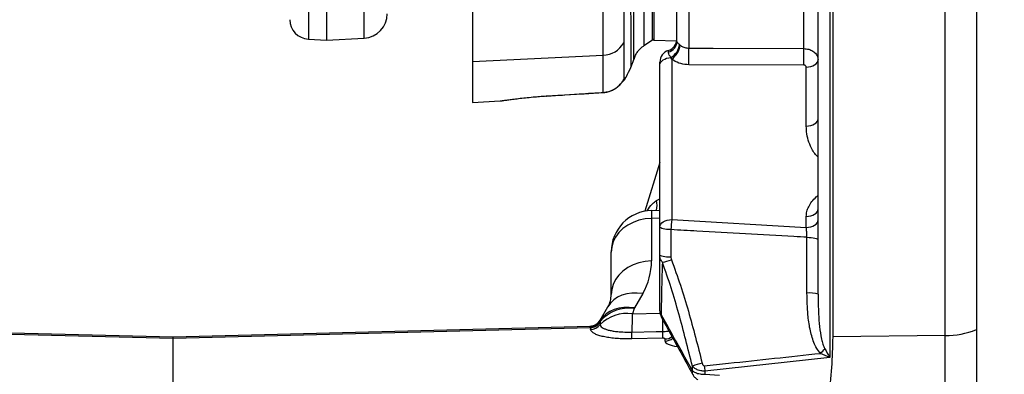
# Model space of a CAD drawing. Extents: x 0 to 8410, y 0 to 5940.
# Tile 25 of 161: x 1060 to 1464, y 2218 to 2364. Entities that reach past the tile are written whole.
import ezdxf

# ---------------------------------------------------------------- set-up
doc = ezdxf.new("R2010")
doc.units = 0
doc.header["$LTSCALE"] = 10
doc.layers.get('0').update_dxf_attribs({"linetype": 'CONTINUOUS'})
doc.styles.add('SLDTEXTSTYLE0', font='TXT', dxfattribs={"width": 0.605})
doc.dimstyles.new('SLDDIMSTYLE1', dxfattribs={"dimtxt": 50, "dimasz": 50, "dimexe": 0, "dimexo": 0.0625, "dimgap": 12.5, "dimtad": 1, "dimdec": 1, "dimrnd": 1e-09, "dimzin": 12, "dimtxsty": 'SLDTEXTSTYLE0', "dimsah": 1, "dimcen": 0.09, "dimazin": 3, "dimtfac": 1, "dimtofl": 0, "dimtmove": 0, "dimatfit": 3, "dimtolj": 1, "dimtzin": 12})

# ---------------------------------------------------------------- blocks, each defined once
blk = doc.blocks.new('_D_20')
at = {"color": 7, "linetype": 'CONTINUOUS'}
for p, q in [((286.65, 2500.02), (286.65, 1272.39)), ((1938.65, 2492.02), (1938.65, 1272.39)), ((1938.65, 1287.39), (286.65, 1287.39))]:
    blk.add_line(p, q, dxfattribs=at)
for points in [[(286.65, 1287.39), (336.65, 1279.89), (336.65, 1294.89)], [(1938.65, 1287.39), (1888.65, 1294.89), (1888.65, 1279.89)]]:
    blk.add_solid(points, dxfattribs=at)
at = {"color": 7, "linetype": 'CONTINUOUS', "insert": (1036.26, 1351.84), "char_height": 50, "attachment_point": 1, "style": 'SLDTEXTSTYLE0'}
blk.add_mtext('1652', dxfattribs=at)

msp = doc.modelspace()

# ---------------------------------------------------------------- linework, layer by layer
at = {"color": 7, "linetype": 'CONTINUOUS'}
for p, q in [((1319.648018, 2355.188419), (1319.648018, 2710.855057)), ((1329.648023, 2354.537775), (1329.648023, 2704.122593)), ((1245.648024, 2425.971438), (1245.648024, 2346.283545)), ((1387.648007, 2250.641574), (1387.648007, 2420.48036)), ((1393.648019, 2418.593098), (1393.648019, 2233.021726)), ((1185.648022, 2376.466443), (1185.648022, 2355.135848)), ((1178.229334, 2355.524649), (1185.648022, 2355.135848)), ((1185.648022, 2355.135848), (1201.171381, 2355.949392)), ((1316.123536, 2352.838744), (1319.648018, 2355.188419)), ((1320.130577, 2355.104913), (1329.585498, 2354.774703)), ((1245.648024, 2346.283545), (1245.648024, 2329.467882)), ((1322.648024, 2344.887783), (1322.648024, 2346.06122)), ((1322.648024, 2278.233101), (1322.648024, 2344.887783)), ((1245.648024, 2329.467882), (1257.103165, 2330.06822)), ((1275.844043, 2332.089116), (1276.049828, 2332.101812)), ((1322.648024, 2304.783513), (1316.507226, 2284.761419)), ((1319.20301, 2285.048236), (1322.648024, 2285.138418)), ((1322.648024, 2266.611029), (1322.648024, 2278.233101)), ((1302.648028, 2267.873277), (1302.648028, 2268.054058)), ((1302.648028, 2250.414719), (1302.648028, 2267.873277)), ((1298.17543, 2239.988436), (1301.30828, 2245.414724)), ((907.648017, 2238.651683), (1122.648021, 2233.021726)), ((1122.648021, 2233.021726), (1293.986713, 2237.508406)), ((1122.648021, 2232.340504), (1122.648021, 2233.021726)), ((1122.648021, 2171.22214), (1122.648021, 2232.340504))]:
    msp.add_line(p, q, dxfattribs=at)
at = {"color": 8, "linetype": 'CONTINUOUS'}
for p, q in [((1334.517141, 2703.87118), (1334.517141, 2351.810266)), ((1320.130577, 2600.674083), (1320.130577, 2355.104913)), ((1392.473509, 2418.608476), (1392.473509, 2224.613716)), ((1178.229334, 2376.80315), (1178.229334, 2355.524649)), ((1201.171381, 2355.949392), (1201.171381, 2377.171029)), ((1381.805082, 2351.61977), (1381.805082, 2373.907675)), ((1330.693682, 2353.274156), (1331.017142, 2352.98567)), ((1245.648024, 2346.283545), (1299.332475, 2348.864605)), ((1327.517142, 2347.332169), (1327.193683, 2347.918977)), ((1327.517142, 2347.332169), (1327.517142, 2281.275858)), ((1381.805082, 2344.796707), (1334.517141, 2344.971527)), ((1382.778903, 2319.739808), (1382.778903, 2344.018986)), ((1307.773655, 2338.84411), (1307.559048, 2338.442554)), ((1308.354726, 2339.673807), (1308.685874, 2339.696278)), ((1276.045879, 2332.105626), (1275.997435, 2332.129349)), ((1321.269085, 2289.201309), (1322.648024, 2289.893736)), ((1322.648024, 2281.884302), (1319.20301, 2281.794061)), ((1319.20301, 2281.794061), (1319.20301, 2264.335503)), ((1382.778903, 2278.100838), (1382.778903, 2282.618214)), ((1327.517142, 2281.275858), (1382.778903, 2278.100838)), ((1327.21225, 2277.154793), (1327.21225, 2265.815665)), ((1383.083811, 2251.079966), (1383.083811, 2273.99825)), ((1315.585693, 2250.835528), (1312.191164, 2244.956006)), ((1312.072476, 2244.699349), (1311.333825, 2242.568364)), ((1311.333825, 2242.568364), (1322.76929, 2242.752423)), ((1122.648021, 2232.340504), (907.648017, 2237.970461)), ((1293.951934, 2237.445881), (1293.976744, 2237.493803)), ((1294.035574, 2236.828436), (1293.987563, 2237.058868)), ((1298.097243, 2239.406993), (1298.085173, 2239.040841)), ((1298.17543, 2239.988436), (1298.096483, 2239.839305)), ((1294.035574, 2236.828436), (1122.648021, 2232.340504)), ((1439.860871, 2233.626296), (1393.648019, 2233.021726)), ((1323.806142, 2232.48296), (1311.126908, 2232.207884)), ((1324.778905, 2231.31298), (1324.778905, 2232.184817)), ((1336.01447, 2219.148089), (1336.002877, 2221.027781)), ((1392.473509, 2224.613716), (1341.150498, 2218.981912)), ((1341.150498, 2218.981912), (1341.174429, 2217.650761)), ((1341.174429, 2217.650761), (1347.103869, 2217.293073))]:
    msp.add_line(p, q, dxfattribs=at)
at = {"color": 8, "linetype": 'CONTINUOUS', "flags": 128}
for points in [[(1439.860871, 2233.626296), (1439.860662, 2326.411952), (1439.863762, 2372.80481), (1439.862003, 2419.197609)], [(1452.661773, 2421.685805), (1452.660223, 2390.160848), (1452.659836, 2264.064004), (1452.660074, 2236.059119)], [(1334.517141, 2351.810266), (1344.510769, 2351.769616), (1381.805082, 2351.61977)], [(1322.648024, 2344.887783), (1322.733318, 2345.44759), (1322.986295, 2345.988323), (1323.398327, 2346.491505), (1323.955347, 2346.939971), (1324.638357, 2347.318401), (1325.424051, 2347.613921), (1326.285621, 2347.816398), (1327.193683, 2347.918977)], [(1382.778903, 2344.018986), (1383.735558, 2344.090809), (1384.65177, 2344.273021), (1385.493507, 2344.558884), (1386.229535, 2344.937791), (1386.832436, 2345.395614), (1387.279829, 2345.915307), (1387.555113, 2346.477677), (1387.648007, 2347.061743)], [(1299.328616, 2333.598663), (1299.381768, 2333.56898), (1299.383109, 2333.56904)], [(1382.778903, 2319.739808), (1383.735558, 2319.811632), (1384.65177, 2319.993843), (1385.493507, 2320.279707), (1386.229535, 2320.658614), (1386.832436, 2321.116437), (1387.279829, 2321.63619), (1387.555113, 2322.1985), (1387.648007, 2322.782566)], [(1382.778903, 2282.618214), (1383.735558, 2282.690098), (1384.65177, 2282.872309), (1385.493507, 2283.158173), (1386.229535, 2283.53708), (1386.832436, 2283.994903), (1387.279829, 2284.514596), (1387.555113, 2285.076966), (1387.648007, 2285.661032)], [(1319.20301, 2281.794061), (1316.593786, 2281.572272), (1314.057281, 2281.024267), (1311.653902, 2280.163099), (1309.440871, 2279.009332), (1307.470893, 2277.590384), (1305.790847, 2275.94011), (1304.440757, 2274.09773), (1303.45278, 2272.107114), (1302.850416, 2270.015706), (1302.648028, 2267.873277)], [(1322.648024, 2278.233101), (1322.740933, 2278.817167), (1323.016202, 2279.379477), (1323.463609, 2279.899229), (1324.06651, 2280.357053), (1324.802523, 2280.735959), (1325.644275, 2281.021823), (1326.560503, 2281.204035), (1327.517142, 2281.275858)], [(1327.21225, 2277.154793), (1326.301327, 2277.190675), (1325.436582, 2277.26232), (1324.64767, 2277.367224), (1323.961636, 2277.501811), (1323.402008, 2277.661492), (1322.987979, 2277.840783), (1322.73375, 2278.033544), (1322.648024, 2278.233101)], [(1382.778903, 2278.100838), (1383.735558, 2278.172662), (1384.65177, 2278.354873), (1385.493507, 2278.640737), (1386.229535, 2279.019644), (1386.832436, 2279.477467), (1387.279829, 2279.997219), (1387.555113, 2280.55953), (1387.648007, 2281.143596)], [(1383.083811, 2273.99825), (1383.994719, 2273.964156), (1384.859463, 2273.896088), (1385.64839, 2273.796369), (1386.33441, 2273.668458), (1386.894038, 2273.516764), (1387.308051, 2273.346354), (1387.562295, 2273.163249), (1387.648007, 2272.973587)], [(1327.21225, 2265.815665), (1326.301327, 2265.84213), (1325.436582, 2265.894939), (1324.64767, 2265.972366), (1323.961636, 2266.071607), (1323.402008, 2266.189386), (1322.987979, 2266.321649), (1322.73375, 2266.463806), (1322.648024, 2266.611029)], [(1319.20301, 2264.335503), (1316.593786, 2264.113714), (1314.057281, 2263.565709), (1311.653902, 2262.704541), (1309.440871, 2261.550774), (1307.470893, 2260.131826), (1305.790847, 2258.481552), (1304.440757, 2256.639113), (1303.45278, 2254.648556), (1302.850416, 2252.557148), (1302.648028, 2250.414719)], [(1315.585693, 2250.835528), (1313.333859, 2251.084198), (1311.135148, 2251.053621), (1309.032922, 2250.744392), (1307.068607, 2250.162651), (1305.280899, 2249.319841), (1303.705042, 2248.232533), (1302.372073, 2246.922244), (1301.30828, 2245.414724)], [(1312.191164, 2244.956006), (1309.993034, 2245.201935), (1307.844525, 2245.181968), (1305.785959, 2244.896402), (1303.855991, 2244.350721), (1302.090829, 2243.554999), (1300.523629, 2242.524316), (1299.183791, 2241.277923), (1298.096483, 2239.839305)], [(1323.165184, 2242.115428), (1323.181068, 2241.512348), (1323.341092, 2241.063942)], [(1311.132019, 2235.033621), (1321.127778, 2235.238363), (1323.811432, 2235.293259)]]:
    msp.add_lwpolyline(points, dxfattribs=at)
at = {"color": 7, "linetype": 'CONTINUOUS'}
for centre, radius, start, end in [((1178.648021, 2363.513669), 8, 180, 267), ((1200.648021, 2365.935676), 10, 273, 0), ((1320.148021, 2355.604582), 0.5, 180, 268), ((1324.662245, 2355.565298), 4.98578, 287.33770785, 359.94384693), ((1327.648021, 2346.061247), 5, 107.21480221, 180), ((1304.193214, 2341.890168), 5, 309.5669852, 333.99808952), ((1319.648021, 2268.054051), 17, 91.5, 180), ((1292.648021, 2250.414696), 10, 330, 360), ((1293.855832, 2242.506686), 5, 271.5, 330)]:
    msp.add_arc(centre, radius, start, end, dxfattribs=at)
at = {"color": 8, "linetype": 'CONTINUOUS'}
for centre, radius, start, end in [((1325.006862, 2354.673168), 4.643136, 284.22757415, 358.32903272), ((1299.02438, 2358.918734), 10.058849, 271.75520262, 330.48394485), ((1323.31198, 2354.277294), 7.449551, 301.40373586, 352.26118504), ((1322.452256, 2354.377916), 8.677305, 305.71074305, 350.76716707), ((1219.526097, 2348.390897), 115.041873, 358.29675672, 1.70324328), ((1266.362371, 2348.208238), 115.493108, 358.30730341, 1.69269659), ((1303.858393, 2341.866708), 5.002582, 317.72654182, 334.0011044), ((1309.487802, 2286.999824), 11.985206, 350.89738949, 10.58438716), ((1384.660632, 2274.976346), 57.489671, 173.70910171, 177.82838036), ((1292.203013, 2264.335509), 27, 330, 360), ((1319.811216, 2284.453723), 21.066765, 280.59433833, 291.07022455), ((1384.148729, 2238.188451), 12.935425, 74.30485139, 94.72226191), ((1309.227947, 2226.832089), 15.876557, 82.37778127, 134.68098039), ((1309.89068, 2229.362707), 15.491056, 81.90340847, 139.57948152), ((1293.836088, 2242.431629), 4.987094, 271.33104822, 328.68072564), ((1293.850947, 2242.486223), 4.994005, 271.4434094, 329.98960306), ((1293.814619, 2242.13199), 5.076069, 271.95246515, 327.53174885), ((1293.889326, 2241.908537), 5.082206, 271.64900073, 325.64893834), ((1293.967092, 2241.201634), 5.12617, 272.17198595, 323.05898461), ((1250.31673, 2233.730749), 60.829243, 358.56544611, 1.22728475), ((1263.287363, 2234.002031), 60.537841, 358.56213084, 1.22217023), ((1324.660384, 2237.287771), 5.10433, 271.33050581, 306.00339461), ((1440.377561, 2265.792999), 32.170852, 269.07974405, 292.44461105), ((1324.663316, 2236.403451), 5.091783, 271.30078361, 310.81035441), ((1355.319168, 2259.840066), 47.291244, 314.79244464, 317.93052761), ((1347.263851, 2191.08798), 31.987517, 103.09334262, 110.6123107), ((1399.976661, 2227.104526), 59.384293, 185.73116813, 187.86159129), ((1337.772891, 2218.496952), 1.875107, 159.68059147, 206.64001978)]:
    msp.add_arc(centre, radius, start, end, dxfattribs=at)
for centre, major_axis, ratio, start_param, end_param in [((1319.648021, 2267.053708), (-0.445007, 17.994517), 0.007794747, 0.0000113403, 0.6106604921), ((1315.640459, 2244.930357), (3.610148, 0.793278), 0.4992522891, 2.7139527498, 2.8445717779), ((1279.195486, 2217.114222), (14.791237, 20.394176), 0.0005429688, 6.2457080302, 6.283601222), ((1319.6492, 2251.352626), (19.567741, 18.83063), 0.4839835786, 2.6605634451, 2.715446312), ((1319.780084, 2246.524652), (25.150781, 11.816874), 0.4841837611, 2.9794651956, 3.0343480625), ((1334.778906, 2231.547756), (9.999771, 0.252919), 0.2677901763, 3.134819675, 4.178539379)]:
    msp.add_ellipse(centre, major_axis=major_axis, ratio=ratio, start_param=start_param, end_param=end_param, dxfattribs=at)
for points, knots in [([(1307.776069, 2513.43744), (1307.775816, 2507.820809), (1307.77531, 2496.583585), (1307.775888, 2480.403995), (1307.777116, 2464.636079), (1307.778765, 2449.393964), (1307.779901, 2434.726165), (1307.78013, 2420.732279), (1307.778494, 2407.474655), (1307.777225, 2395.006685), (1307.775081, 2383.321685), (1307.784192, 2372.523476), (1307.798583, 2362.570681), (1307.784704, 2356.831501), (1307.777768, 2353.963067)], [0, 0, 0, 0, 0.0803992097, 0.1608551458, 0.2412543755, 0.3237879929, 0.40638307, 0.4889169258, 0.572855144, 0.6568577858, 0.740795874, 0.8271733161, 0.913621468, 1, 1, 1, 1]), ([(1299.332475, 2348.864605), (1299.338701, 2351.690479), (1299.351157, 2357.344401), (1299.338309, 2367.119311), (1299.330539, 2377.907969), (1299.332953, 2389.815545), (1299.333867, 2402.799953), (1299.335068, 2416.34269), (1299.334836, 2430.321157), (1299.334033, 2444.616039), (1299.332723, 2459.708008), (1299.331735, 2475.593287), (1299.331602, 2492.191805), (1299.332144, 2503.731056), (1299.332415, 2509.498586)], [0, 0, 0, 0, 0.0844341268, 0.1689331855, 0.2533672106, 0.3402535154, 0.427210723, 0.514097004, 0.5940266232, 0.6740115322, 0.7539411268, 0.8359409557, 0.9180002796, 1, 1, 1, 1]), ([(1316.544523, 2386.284878), (1316.457518, 2383.963916), (1316.283054, 2379.30991), (1316.099734, 2372.780833), (1316.056417, 2366.730277), (1316.070465, 2361.461196), (1316.065737, 2357.327716), (1316.065807, 2354.519276), (1316.065243, 2352.977813), (1316.066173, 2352.940198), (1316.066568, 2352.924218)], [0, 0, 0, 0, 0.1090571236, 0.2186820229, 0.3533893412, 0.489135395, 0.6263707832, 0.7656659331, 0.9004442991, 1, 1, 1, 1]), ([(1311.998835, 2347.32597), (1311.998601, 2347.38964), (1311.998099, 2347.526609), (1312.000629, 2349.201836), (1311.993737, 2351.783733), (1311.979796, 2355.0324), (1311.974274, 2359.06399), (1311.989043, 2363.832963), (1312.03543, 2369.165112), (1312.123383, 2374.902378), (1312.225811, 2379.076426), (1312.277024, 2381.163408)], [0, 0, 0, 0, 0.118334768, 0.2545647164, 0.3634362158, 0.4726485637, 0.5820168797, 0.691305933, 0.8002419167, 0.9001229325, 1, 1, 1, 1]), ([(1310.819378, 2344.188144), (1310.819478, 2344.211892), (1310.819703, 2344.265308), (1310.81851, 2345.356464), (1310.817596, 2347.096307), (1310.818079, 2349.297507), (1310.819219, 2351.866567), (1310.814407, 2355.108528), (1310.823427, 2359.467837), (1310.799556, 2364.609131), (1310.720227, 2370.403609), (1310.701641, 2374.762218), (1310.692092, 2377.001514)], [0, 0, 0, 0, 0.0865344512, 0.194633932, 0.3032134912, 0.383449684, 0.463884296, 0.5589145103, 0.6542827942, 0.7673073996, 0.8804509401, 1, 1, 1, 1]), ([(1329.648023, 2354.537775), (1329.652138, 2354.513199), (1329.666865, 2354.42526), (1329.869376, 2354.119058), (1330.314327, 2353.640211), (1330.607112, 2353.357691), (1330.693682, 2353.274156)], [0, 0, 0, 0, 0.1686699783, 0.6035630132, 0.882782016, 1, 1, 1, 1]), ([(1307.777768, 2353.963067), (1307.776961, 2352.366427), (1307.775345, 2349.166419), (1307.776642, 2345.31493), (1307.77458, 2342.188194), (1307.772512, 2340.048801), (1307.773317, 2339.200271), (1307.773655, 2338.84411)], [0, 0, 0, 0, 0.2091247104, 0.4191308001, 0.6318413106, 0.8454698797, 1, 1, 1, 1]), ([(1326.148024, 2350.17245), (1326.148024, 2350.306104), (1326.148024, 2350.627944), (1326.148024, 2350.740332), (1326.148024, 2350.806047)], [0, 0, 0, 0, 0.4152800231, 1, 1, 1, 1]), ([(1327.193683, 2347.918977), (1326.929649, 2348.279943), (1326.392235, 2349.014655), (1326.170582, 2349.745496), (1326.152747, 2350.083057), (1326.148024, 2350.17245)], [0, 0, 0, 0, 0.4152184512, 0.845137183, 1, 1, 1, 1]), ([(1331.017142, 2352.98567), (1331.151185, 2352.881072), (1331.683217, 2352.46591), (1332.841368, 2351.928216), (1333.958494, 2351.849587), (1334.517141, 2351.810266)], [0, 0, 0, 0, 0.1441104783, 0.5719910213, 1, 1, 1, 1]), ([(1381.805082, 2351.61977), (1382.476366, 2351.557851), (1383.819003, 2351.434006), (1385.586514, 2350.617615), (1386.903466, 2349.437576), (1387.561556, 2348.176458), (1387.624618, 2347.363319), (1387.648007, 2347.061743)], [0, 0, 0, 0, 0.2179019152, 0.4358269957, 0.6536410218, 0.8715431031, 1, 1, 1, 1]), ([(1299.328616, 2333.598663), (1299.328559, 2333.884431), (1299.328396, 2334.70753), (1299.330046, 2336.702892), (1299.331305, 2339.874736), (1299.331652, 2343.845075), (1299.3322, 2347.189021), (1299.332475, 2348.864605)], [0, 0, 0, 0, 0.1162569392, 0.3348559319, 0.5543681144, 0.7767027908, 1, 1, 1, 1]), ([(1334.517141, 2344.971527), (1333.399723, 2345.063828), (1331.164885, 2345.248429), (1328.849766, 2346.314619), (1327.785253, 2347.127448), (1327.517142, 2347.332169)], [0, 0, 0, 0, 0.4279626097, 0.8559250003, 1, 1, 1, 1]), ([(1382.778903, 2344.018986), (1382.775002, 2344.071282), (1382.764487, 2344.212243), (1382.654877, 2344.429697), (1382.435387, 2344.631569), (1382.14072, 2344.769238), (1381.916961, 2344.787551), (1381.805082, 2344.796707)], [0, 0, 0, 0, 0.1285760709, 0.3465696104, 0.5643681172, 0.7821851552, 1, 1, 1, 1]), ([(1299.328616, 2333.598663), (1300.151426, 2333.702936), (1301.854771, 2333.918798), (1304.168325, 2334.987981), (1306.099759, 2336.484612), (1307.214149, 2337.868083), (1307.653182, 2338.633951), (1307.773655, 2338.84411)], [0, 0, 0, 0, 0.2226096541, 0.4608360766, 0.6826041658, 0.9129044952, 1, 1, 1, 1]), ([(1307.773655, 2338.84411), (1307.978902, 2339.172544), (1308.259146, 2339.620989), (1308.334547, 2339.662656), (1308.354726, 2339.673807)], [0, 0, 0, 0, 0.7323845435, 1, 1, 1, 1]), ([(1257.102808, 2330.074896), (1257.086373, 2330.072359), (1257.026766, 2330.063158), (1257.506983, 2330.137608), (1258.523856, 2330.291694), (1260.071726, 2330.516271), (1262.099738, 2330.792714), (1264.551002, 2331.099531), (1267.403628, 2331.419603), (1270.337243, 2331.704127), (1273.235632, 2331.945924), (1275.071516, 2332.067854), (1275.997435, 2332.129349)], [0, 0, 0, 0, 0.0427586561, 0.1550829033, 0.2631736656, 0.3742056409, 0.4830542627, 0.5948603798, 0.7059415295, 0.8201237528, 0.9092802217, 1, 1, 1, 1]), ([(1275.997435, 2332.129349), (1282.623552, 2332.544499), (1290.400655, 2333.031762), (1298.177646, 2333.52558), (1299.328616, 2333.598663)], [0, 0, 0, 0, 0.85200319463, 1, 1, 1, 1]), ([(1387.648007, 2307.059874), (1387.295752, 2307.389071), (1386.388446, 2308.236986), (1385.072634, 2310.252092), (1383.784799, 2313.074839), (1382.935306, 2316.415921), (1382.829352, 2318.667674), (1382.778903, 2319.739808)], [0, 0, 0, 0, 0.0962103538, 0.2478097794, 0.5020682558, 0.7629182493, 1, 1, 1, 1]), ([(1382.778903, 2282.618214), (1382.829369, 2283.284244), (1382.932247, 2284.641996), (1383.742392, 2286.702812), (1385.057607, 2288.72567), (1386.414746, 2290.280945), (1387.384062, 2291.068352), (1387.648007, 2291.282763)], [0, 0, 0, 0, 0.2066929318, 0.4213589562, 0.6611832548, 0.9077401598, 1, 1, 1, 1]), ([(1317.373952, 2284.734656), (1317.415871, 2284.823074), (1317.941737, 2285.932254), (1319.169918, 2287.526887), (1320.68653, 2288.736628), (1321.269085, 2289.201309)], [0, 0, 0, 0, 0.0506460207, 0.6353379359, 1, 1, 1, 1]), ([(1383.083811, 2273.99825), (1383.069851, 2274.304819), (1383.03036, 2275.172121), (1382.929898, 2276.649603), (1382.829304, 2277.616431), (1382.778903, 2278.100838)], [0, 0, 0, 0, 0.2143314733, 0.6063581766, 1, 1, 1, 1]), ([(1383.083811, 2273.99825), (1381.287139, 2274.100086), (1366.218142, 2274.954202), (1347.594333, 2276.006826), (1330.766833, 2276.954591), (1327.21225, 2277.154793)], [0, 0, 0, 0, 0.0964737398, 0.8091422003, 1, 1, 1, 1]), ([(1323.684429, 2263.746073), (1323.398646, 2264.174821), (1322.898116, 2264.925745), (1322.671031, 2265.933749), (1322.653271, 2266.456559), (1322.648024, 2266.611029)], [0, 0, 0, 0, 0.4838961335, 0.8475105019, 1, 1, 1, 1]), ([(1327.21225, 2265.815665), (1327.212838, 2265.759844), (1327.216472, 2265.414797), (1327.308135, 2265.077882), (1327.384969, 2264.795472)], [0, 0, 0, 0, 0.1617786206, 1, 1, 1, 1]), ([(1323.684429, 2263.746073), (1323.571651, 2260.306257), (1323.358687, 2253.810677), (1323.231848, 2246.594261), (1323.175695, 2242.821652), (1323.165184, 2242.115428)], [0, 0, 0, 0, 0.4777947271, 0.902244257, 1, 1, 1, 1]), ([(1336.002877, 2221.027781), (1335.116205, 2224.617387), (1333.340295, 2231.806986), (1330.471751, 2242.566723), (1327.382802, 2253.277413), (1324.918758, 2260.252167), (1323.684429, 2263.746073)], [0, 0, 0, 0, 0.249342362, 0.4994062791, 0.7492345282, 1, 1, 1, 1]), ([(1327.384969, 2264.795472), (1328.651826, 2261.313087), (1331.19089, 2254.333614), (1334.365295, 2243.655904), (1337.305131, 2232.940314), (1339.112492, 2225.81275), (1340.017458, 2222.243895)], [0, 0, 0, 0, 0.2511031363, 0.503266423, 0.7512796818, 1, 1, 1, 1]), ([(1388.637772, 2226.279189), (1388.098567, 2226.944994), (1386.99683, 2228.30541), (1385.870629, 2230.789047), (1384.967219, 2233.460898), (1384.065985, 2237.265274), (1383.237596, 2243.151677), (1383.141569, 2248.102269), (1383.083811, 2251.079966)], [0, 0, 0, 0, 0.0991548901, 0.2025998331, 0.3137015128, 0.4258702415, 0.6546706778, 1, 1, 1, 1]), ([(1387.648007, 2250.641574), (1387.676678, 2247.918332), (1387.723403, 2243.480249), (1388.188894, 2237.28779), (1388.804911, 2233.158938), (1389.559719, 2230.088704), (1390.135263, 2228.801494), (1390.425017, 2228.153457)], [0, 0, 0, 0, 0.3610168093, 0.5883511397, 0.8169708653, 0.9078551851, 1, 1, 1, 1]), ([(1311.333825, 2242.568364), (1311.314399, 2241.977912), (1311.275023, 2240.781085), (1311.206416, 2238.286747), (1311.159145, 2236.219743), (1311.132019, 2235.033621)], [0, 0, 0, 0, 0.2932718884, 0.5944536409, 1, 1, 1, 1]), ([(1322.648024, 2243.781914), (1322.708779, 2243.309697), (1322.782658, 2242.735468), (1323.107479, 2242.208962), (1323.165184, 2242.115428)], [0, 0, 0, 0, 0.8223491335, 1, 1, 1, 1]), ([(1323.165184, 2242.115428), (1324.607015, 2239.525118), (1327.459646, 2234.400246), (1331.743535, 2226.745258), (1334.590836, 2221.680458), (1336.01447, 2219.148089)], [0, 0, 0, 0, 0.338188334, 0.6690982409, 1, 1, 1, 1]), ([(1293.987563, 2237.058868), (1293.96493, 2237.148929), (1293.921765, 2237.32069), (1293.942209, 2237.405527), (1293.951934, 2237.445881)], [0, 0, 0, 0, 0.52434302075, 1, 1, 1, 1]), ([(1298.064207, 2238.120844), (1298.171061, 2237.800055), (1298.346055, 2237.274702), (1299.283913, 2236.64581), (1300.374108, 2236.175291), (1301.779217, 2235.774539), (1303.442744, 2235.447666), (1305.332197, 2235.208583), (1307.873804, 2235.012532), (1309.870918, 2235.025458), (1311.132019, 2235.033621)], [0, 0, 0, 0, 0.168330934, 0.275673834, 0.3830166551, 0.4903917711, 0.5977727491, 0.7060861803, 0.8144046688, 1, 1, 1, 1]), ([(1298.096483, 2239.839305), (1298.083901, 2239.791285), (1298.057427, 2239.690242), (1298.08354, 2239.504474), (1298.097243, 2239.406993)], [0, 0, 0, 0, 0.4752487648, 1, 1, 1, 1]), ([(1323.811432, 2235.293259), (1323.813254, 2236.429166), (1323.816108, 2238.209179), (1323.813813, 2239.669517), (1323.812982, 2240.197946)], [0, 0, 0, 0, 0.6381453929, 1, 1, 1, 1]), ([(1311.126908, 2232.207884), (1309.980965, 2232.199805), (1307.867812, 2232.184908), (1304.913631, 2232.353643), (1302.310171, 2232.623161), (1299.971196, 2233.012846), (1297.955946, 2233.502561), (1296.332559, 2234.083009), (1295.158942, 2234.718985), (1294.417176, 2235.390808), (1294.24666, 2235.849642), (1294.16137, 2236.079146)], [0, 0, 0, 0, 0.131289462, 0.2421016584, 0.3529091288, 0.463573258, 0.5742361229, 0.6842271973, 0.794227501, 0.8970747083, 1, 1, 1, 1]), ([(1323.811432, 2235.293259), (1324.496923, 2235.31253), (1325.410666, 2235.338219), (1326.164765, 2235.486763), (1326.353138, 2235.523869)], [0, 0, 0, 0, 0.7502012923, 1, 1, 1, 1]), ([(1439.91225, 2184.323181), (1439.91225, 2184.323201), (1439.91225, 2187.605798), (1439.884875, 2197.548918), (1439.872537, 2213.461445), (1439.860871, 2225.1088), (1439.860871, 2233.626276), (1439.860871, 2233.626296)], [0, 0, 0, 0, 0.0000015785, 0.2608015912, 0.521493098, 0.9999988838, 1, 1, 1, 1]), ([(1452.660074, 2236.059119), (1452.661348, 2228.196418), (1452.663317, 2216.046366), (1452.660661, 2199.67129), (1452.65872, 2191.152712), (1452.65775, 2186.896016)], [0, 0, 0, 0, 0.4784938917, 0.7394057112, 1, 1, 1, 1]), ([(1324.778905, 2232.184817), (1324.778593, 2232.190664), (1324.776238, 2232.234848), (1324.720787, 2232.308881), (1324.554133, 2232.39162), (1324.339157, 2232.446994), (1324.088205, 2232.481225), (1323.900267, 2232.482381), (1323.806142, 2232.48296)], [0, 0, 0, 0, 0.0388820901, 0.2938167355, 0.5036497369, 0.677032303, 0.8382479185, 1, 1, 1, 1]), ([(1340.889206, 2221.174349), (1344.193774, 2221.519662), (1360.115241, 2223.183385), (1376.027874, 2224.910525), (1388.637772, 2226.279189)], [0, 0, 0, 0, 0.2075542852, 1, 1, 1, 1]), ([(1392.473509, 2224.613716), (1392.467241, 2224.616159), (1391.176497, 2225.119227), (1389.904044, 2225.70062), (1388.637772, 2226.279189)], [0, 0, 0, 0, 0.0048565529, 1, 1, 1, 1]), ([(1390.425017, 2228.153457), (1391.099753, 2226.954541), (1391.777777, 2225.749783), (1392.470151, 2224.619199), (1392.473509, 2224.613716)], [0, 0, 0, 0, 0.9951502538, 1, 1, 1, 1]), ([(1341.150498, 2218.981912), (1340.850997, 2218.985014), (1340.268732, 2218.991046), (1339.31486, 2219.127236), (1338.1637, 2219.439543), (1336.908642, 2220.055412), (1336.305833, 2220.702547), (1336.002877, 2221.027781)], [0, 0, 0, 0, 0.13921234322, 0.27064576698, 0.45623328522, 0.72671606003, 1, 1, 1, 1]), ([(1340.017458, 2222.243895), (1340.067068, 2222.07606), (1340.157054, 2221.771627), (1340.364788, 2221.426141), (1340.571312, 2221.246642), (1340.738603, 2221.17377), (1340.83889, 2221.174156), (1340.889206, 2221.174349)], [0, 0, 0, 0, 0.3525168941, 0.6394242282, 0.7995154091, 0.8994144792, 1, 1, 1, 1]), ([(1336.01447, 2219.148089), (1336.398322, 2218.873265), (1337.187957, 2218.307915), (1339.072568, 2217.768598), (1340.496231, 2217.688783), (1341.174429, 2217.650761)], [0, 0, 0, 0, 0.3312496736, 0.6814235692, 1, 1, 1, 1])]:
    msp.add_open_spline(points, degree=3, knots=knots, dxfattribs=at)
at = {"color": 7, "linetype": 'CONTINUOUS'}
for points, knots in [([(1312.032228, 2347.311844), (1312.1202, 2347.594026), (1312.384304, 2348.441171), (1313.0369, 2349.709181), (1313.998976, 2351.018318), (1315.022268, 2352.063798), (1315.788957, 2352.585432), (1316.139107, 2352.823665)], [0, 0, 0, 0, 0.1262578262, 0.3790416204, 0.6044066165, 0.8193304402, 1, 1, 1, 1]), ([(1310.840344, 2344.179322), (1311.048246, 2344.640924), (1311.477292, 2345.593528), (1311.85059, 2346.653332), (1311.999172, 2347.24859), (1312.017327, 2347.321321)], [0, 0, 0, 0, 0.4521307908, 0.9330593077, 1, 1, 1, 1]), ([(1308.684742, 2339.696814), (1308.750426, 2339.830212), (1309.431079, 2341.212549), (1310.151344, 2342.70567), (1310.796848, 2344.06958), (1310.846811, 2344.17515)], [0, 0, 0, 0, 0.0897022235, 0.9295412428, 1, 1, 1, 1]), ([(1299.377819, 2333.583226), (1299.442374, 2333.582557), (1300.080689, 2333.575951), (1301.281214, 2333.834387), (1302.883966, 2334.355118), (1304.316664, 2335.115537), (1305.539941, 2336.017641), (1306.524125, 2336.995888), (1307.189404, 2337.838821), (1307.458147, 2338.296062), (1307.548066, 2338.449051)], [0, 0, 0, 0, 0.0183836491, 0.1817773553, 0.3430939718, 0.4982096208, 0.647407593, 0.7927492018, 0.9306554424, 1, 1, 1, 1]), ([(1307.568973, 2338.457932), (1307.582267, 2338.480306), (1307.674708, 2338.635881), (1307.765188, 2338.774837), (1307.76651, 2338.777123), (1307.76692, 2338.77783)], [0, 0, 0, 0, 0.1039353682, 0.7226913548, 1, 1, 1, 1]), ([(1257.103657, 2330.071678), (1257.149695, 2330.073899), (1257.251395, 2330.078806), (1257.373531, 2330.093755), (1257.446648, 2330.10321), (1257.471829, 2330.106734), (1257.490231, 2330.109385), (1257.508617, 2330.111936), (1257.531, 2330.115409), (1257.571911, 2330.121516), (1257.711881, 2330.142827), (1257.815351, 2330.158581)], [0, 0, 0, 0, 0.039111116, 0.0863975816, 0.1007832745, 0.1110504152, 0.1234454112, 0.1451061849, 0.198983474, 0.4078671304, 1, 1, 1, 1]), ([(1276.045983, 2332.106401), (1278.567132, 2332.262871), (1286.346051, 2332.745654), (1294.124781, 2333.241267), (1299.382424, 2333.576252)], [0, 0, 0, 0, 0.3241001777, 1, 1, 1, 1]), ([(1322.648024, 2243.781914), (1322.648024, 2244.481903), (1322.648024, 2248.3114), (1322.648024, 2255.89602), (1322.648024, 2262.832899), (1322.648024, 2266.611029)], [0, 0, 0, 0, 0.09243644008, 0.50570081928, 1, 1, 1, 1]), ([(1322.683101, 2243.77351), (1322.679749, 2243.530943), (1322.670459, 2242.858709), (1322.904851, 2241.926941), (1323.241622, 2241.316091), (1323.370909, 2241.081585)], [0, 0, 0, 0, 0.2580598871, 0.7151694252, 1, 1, 1, 1]), ([(1323.341762, 2241.065075), (1324.334724, 2239.236891), (1328.574798, 2231.430311), (1332.838908, 2223.631867), (1336.104428, 2217.659702)], [0, 0, 0, 0, 0.234184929, 1, 1, 1, 1]), ([(1393.648019, 2233.021726), (1393.553898, 2228.832361), (1393.365641, 2220.452974), (1391.818189, 2207.974372), (1389.434873, 2195.62925), (1387.022375, 2187.593661), (1385.817071, 2183.579017)], [0, 0, 0, 0, 0.2501567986, 0.5003527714, 0.7503722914, 1, 1, 1, 1]), ([(1336.127316, 2217.674901), (1336.23401, 2217.468521), (1336.548021, 2216.861124), (1337.281828, 2216.061209), (1337.981263, 2215.60931), (1338.300382, 2215.403129)], [0, 0, 0, 0, 0.21864921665, 0.64350620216, 1, 1, 1, 1])]:
    msp.add_open_spline(points, degree=3, knots=knots, dxfattribs=at)

# ---------------------------------------------------------------- dimensions: what is measured, and where the dimension line sits
dim = msp.add_linear_dim(base=(286.648021, 1287.386716), p1=(1938.648021, 2512.021738), p2=(286.648021, 2520.021738), dimstyle='SLDDIMSTYLE1', dxfattribs=at)
dim.commit()
dim.dimension.update_dxf_attribs({"geometry": '_D_20', "text_midpoint": (1112.648021, 1287.386716), "dimtype": 160})

doc.saveas('drawing.dxf')
